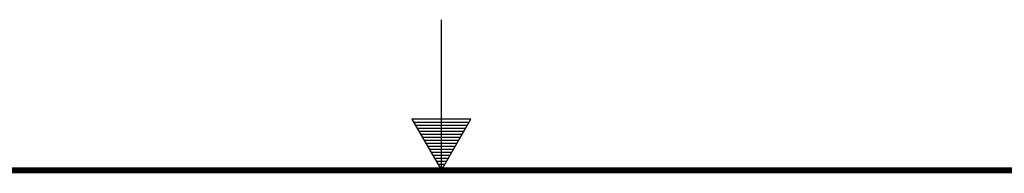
# Model space of a CAD drawing. Header units: inches. Extents: x 0 to 34, y 0 to 22.
# Tile 112 of 133: x 15.6 to 18.9, y 21.5 to 22. Entities that reach past the tile are written whole.
import ezdxf

# ---------------------------------------------------------------- set-up
doc = ezdxf.new("R2010")
doc.units = ezdxf.units.IN
doc.header["$LTSCALE"] = 1.87
doc.header["$MEASUREMENT"] = 0
doc.layers.get('0').update_dxf_attribs({"linetype": 'CONTINUOUS'})

msp = doc.modelspace()

# ---------------------------------------------------------------- linework, layer by layer
at = {"color": 2, "linetype": 'Continuous'}
for p, q in [((17, 21.5), (17, 22)), ((16.902, 21.6697), (17, 21.5)), ((17.098, 21.6697), (16.902, 21.6697)), ((17, 21.5), (17.098, 21.6697)), ((16.9076, 21.66), (17.0924, 21.66)), ((16.9134, 21.65), (17.0866, 21.65)), ((16.9192, 21.64), (17.0808, 21.64)), ((16.925, 21.63), (17.0751, 21.63)), ((16.9307, 21.62), (17.0693, 21.62)), ((16.9365, 21.61), (17.0635, 21.61)), ((16.9423, 21.6), (17.0578, 21.6)), ((16.9481, 21.59), (17.052, 21.59)), ((16.9538, 21.58), (17.0462, 21.58)), ((16.9596, 21.57), (17.0404, 21.57)), ((16.9654, 21.56), (17.0347, 21.56)), ((16.9712, 21.55), (17.0289, 21.55)), ((16.9769, 21.54), (17.0231, 21.54)), ((16.9827, 21.53), (17.0173, 21.53)), ((16.9885, 21.52), (17.0116, 21.52)), ((16.9942, 21.51), (17.0058, 21.51))]:
    msp.add_line(p, q, dxfattribs=at)
at = {"color": 7, "linetype": 'Continuous', "const_width": 0.02}
msp.add_lwpolyline([(33.5, 21.5), (0.5, 21.5)], dxfattribs=at)

doc.saveas('drawing.dxf')
